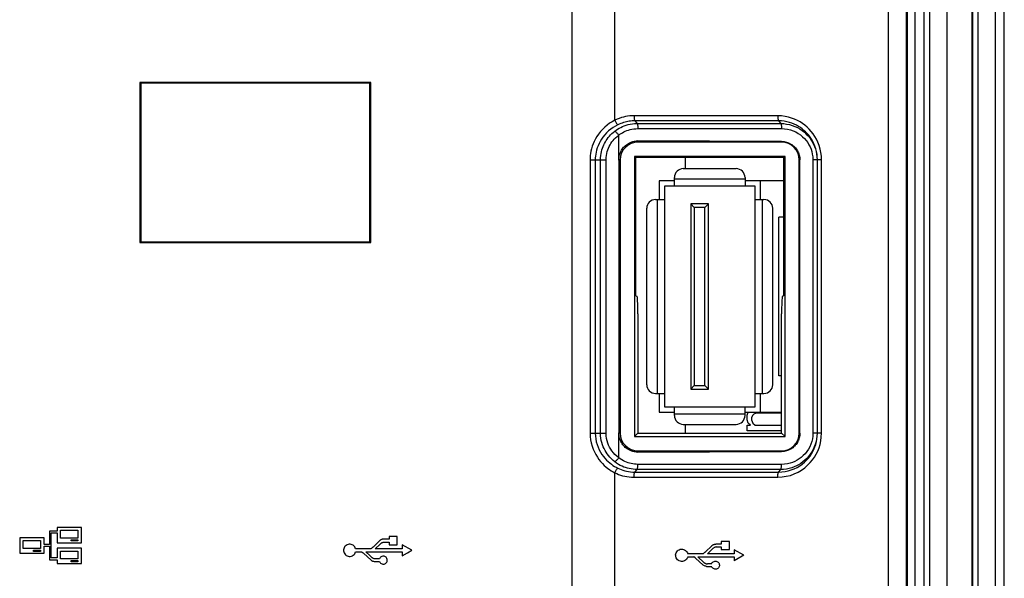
# Model space of a CAD drawing. Extents: x 0 to 841, y 0 to 594.
# Tile 97 of 102: x 673 to 729, y 272 to 304. Entities that reach past the tile are written whole.
import ezdxf

# ---------------------------------------------------------------- set-up
doc = ezdxf.new("R2010")
doc.units = 0
doc.header["$LTSCALE"] = 46.255
doc.header["$MEASUREMENT"] = 0
doc.layers.get('0').update_dxf_attribs({"linetype": 'CONTINUOUS'})
for name, color, linetype in [('07_ALL_FEATURES', 7, 'CONTINUOUS'), ('5_ALL_CURVES', 7, 'CONTINUOUS'), ('7_ALL_FEATURES', 7, 'CONTINUOUS')]:
    doc.layers.add(name, color=color, linetype=linetype)

msp = doc.modelspace()

# ---------------------------------------------------------------- linework, layer by layer
at = {"color": 7, "linetype": 'Continuous'}
for p, q in [((710.73147, 295.19217), (713.73147, 295.19217)), ((710.23147, 294.49217), (709.35647, 294.49217)), ((709.35647, 294.49217), (709.35647, 293.44217)), ((710.23147, 294.19217), (710.23147, 294.69217)), ((714.23147, 294.59217), (710.23147, 294.59217)), ((714.23147, 294.69217), (714.23147, 294.19217)), ((716.43225, 294.49217), (714.23147, 294.49217)), ((715.10647, 293.44217), (715.10647, 294.49217)), ((714.80647, 294.19217), (709.65647, 294.19217)), ((709.65647, 294.19217), (709.65647, 281.69217)), ((714.80647, 281.69217), (714.80647, 294.19217)), ((709.15647, 293.44217), (709.65647, 293.44217)), ((709.25647, 293.44217), (709.25647, 282.44217)), ((712.15647, 293.19217), (711.15647, 293.19217)), ((711.35647, 292.99217), (711.15647, 293.19217)), ((711.15647, 293.19217), (711.15647, 282.69217)), ((711.95647, 292.99217), (712.15647, 293.19217)), ((712.15647, 282.69217), (712.15647, 293.19217)), ((714.80647, 293.44217), (715.30647, 293.44217)), ((715.20647, 293.44217), (715.20647, 282.44217)), ((708.65647, 282.94217), (708.65647, 292.94217)), ((711.95647, 292.99217), (711.35647, 292.99217)), ((711.35647, 292.99217), (711.35647, 282.89217)), ((711.95647, 282.89217), (711.95647, 292.99217)), ((715.80647, 282.94217), (715.80647, 292.94217)), ((716.43225, 292.44217), (716.15647, 292.44217)), ((716.15647, 283.44217), (716.15647, 292.44217)), ((716.30647, 283.44217), (716.15647, 283.44217)), ((711.35647, 282.89217), (711.15647, 282.69217)), ((711.15647, 282.69217), (712.15647, 282.69217)), ((711.35647, 282.89217), (711.95647, 282.89217)), ((711.95647, 282.89217), (712.15647, 282.69217)), ((709.15647, 282.44217), (709.65647, 282.44217)), ((709.35647, 282.44217), (709.35647, 281.39217)), ((714.80647, 282.44217), (715.30647, 282.44217)), ((715.10647, 281.39217), (715.10647, 282.44217)), ((709.65647, 281.69217), (714.80647, 281.69217)), ((710.23147, 281.19217), (710.23147, 281.69217)), ((714.23147, 281.19217), (714.23147, 281.69217)), ((709.35647, 281.39217), (710.23147, 281.39217)), ((710.23147, 281.29217), (714.23147, 281.29217)), ((714.23147, 281.39217), (716.30647, 281.39217)), ((710.73147, 280.69217), (713.73147, 280.69217))]:
    msp.add_line(p, q, dxfattribs=at)
for centre, start, end in [((710.73147, 294.69217), 90, 180), ((713.73147, 294.69217), 0, 90), ((709.15647, 292.94217), 90, 180), ((715.30647, 292.94217), 0, 90), ((709.15647, 282.94217), 180, 270), ((715.30647, 282.94217), 270, 0), ((710.73147, 281.19217), 180, 270), ((713.73147, 281.19217), 270, 0)]:
    msp.add_arc(centre, 0.5, start, end, dxfattribs=at)
at = {"layer": '07_ALL_FEATURES', "color": 7, "linetype": 'Continuous'}
msp.add_line((728.4387, 240.90993), (728.4387, 375.8744), dxfattribs=at)
at = {"layer": '5_ALL_CURVES', "color": 4, "linetype": 'Continuous'}
for p, q in [((724.7067, 247.89193), (724.7067, 368.8924)), ((727.1067, 247.89193), (727.1067, 368.8924)), ((710.83597, 295.81794), (710.83597, 295.19217)), ((714.35391, 281.20467), (714.41774, 281.39217)), ((714.35391, 280.95467), (714.35391, 281.20467)), ((714.41774, 280.76717), (714.35391, 280.95467)), ((714.67306, 281.20467), (714.60923, 281.07967)), ((714.60923, 281.07967), (714.60923, 280.95467)), ((714.60923, 280.95467), (714.67306, 280.76717)), ((714.73689, 281.26717), (714.67306, 281.20467)), ((714.86455, 281.32967), (714.73689, 281.26717)), ((716.30647, 281.32967), (714.86455, 281.32967)), ((710.83597, 280.69217), (710.83597, 280.19217)), ((714.35391, 280.64217), (714.5454, 280.64217)), ((714.35391, 280.32967), (714.35391, 280.64217)), ((714.5454, 280.64217), (714.41774, 280.76717)), ((714.67306, 280.76717), (714.80072, 280.64217)), ((714.80072, 280.64217), (716.30647, 280.64217)), ((716.30647, 280.32967), (714.35391, 280.32967))]:
    msp.add_line(p, q, dxfattribs=at)
at = {"layer": '7_ALL_FEATURES', "color": 7, "linetype": 'Continuous'}
for p, q in [((728.9384, 240.90993), (728.9384, 375.8744)), ((704.43573, 246.03242), (704.43573, 369.44011)), ((706.8475, 297.93652), (706.8475, 369.44423)), ((722.35438, 368.80516), (722.35438, 247.96746)), ((723.36916, 368.80516), (723.36916, 247.97917)), ((723.45647, 247.89186), (723.45647, 368.89247)), ((723.88776, 247.89217), (723.88776, 368.89217)), ((724.38768, 247.89217), (724.38768, 368.89217)), ((724.7067, 247.89193), (724.7067, 368.8924)), ((725.7067, 247.89193), (725.7067, 368.8924)), ((727.1067, 247.89193), (727.1067, 368.8924)), ((727.1364, 368.8924), (727.1364, 247.89193)), ((727.43639, 368.8924), (727.43639, 247.89193)), ((693.00021, 300.08591), (679.91272, 300.08591)), ((679.91272, 300.08591), (679.95647, 300.04217)), ((679.91272, 300.08591), (679.91272, 290.99842)), ((692.95647, 300.04217), (679.95647, 300.04217)), ((679.95647, 300.04217), (679.95647, 291.04217)), ((693.00021, 300.08591), (692.95647, 300.04217)), ((692.95647, 291.04217), (692.95647, 300.04217)), ((693.00021, 290.99842), (693.00021, 300.08591)), ((716.08722, 298.19031), (707.93722, 298.19031)), ((716.13597, 297.90054), (707.98597, 297.90054)), ((707.98597, 297.90054), (708.10772, 297.75175)), ((708.10772, 297.75175), (716.25772, 297.75175)), ((716.13597, 297.90054), (716.25772, 297.75175)), ((708.15647, 297.46197), (716.30647, 297.46197)), ((707.07209, 295.67051), (707.06675, 297.08927)), ((716.30647, 296.73287), (708.15647, 296.76483)), ((708.15647, 296.69217), (708.15647, 296.76483)), ((716.30647, 296.69217), (708.15647, 296.69217)), ((716.30647, 296.69217), (716.30647, 296.73287)), ((705.44416, 295.69217), (706.3529, 295.69217)), ((705.44416, 295.69217), (705.44416, 280.19217)), ((705.73737, 295.69217), (705.73737, 280.19217)), ((706.03926, 280.19217), (706.03926, 295.69217)), ((706.3529, 280.19217), (706.3529, 295.69217)), ((707.15647, 295.69217), (707.07958, 295.69217)), ((707.07958, 295.69217), (707.07958, 280.19217)), ((707.15647, 295.69217), (707.15647, 280.19217)), ((716.50038, 295.88607), (707.96256, 295.88607)), ((707.96256, 295.88607), (708.03069, 295.81794)), ((707.96256, 295.88607), (707.96256, 279.99826)), ((716.43225, 295.81794), (708.03069, 295.81794)), ((708.03069, 287.98406), (708.03069, 295.81794)), ((716.50038, 295.88607), (716.43225, 295.81794)), ((716.43225, 287.98406), (716.43225, 295.81794)), ((716.50038, 279.99826), (716.50038, 295.88607)), ((717.3431, 295.69217), (717.30647, 295.69217)), ((717.30647, 280.19217), (717.30647, 295.69217)), ((717.3431, 280.19217), (717.3431, 295.69217)), ((718.57324, 295.69217), (718.08187, 295.69217)), ((718.08187, 295.69217), (718.08187, 280.19217)), ((718.31585, 295.69217), (718.31585, 280.19217)), ((718.33927, 280.19217), (718.33927, 295.69217)), ((718.57324, 280.19217), (718.57324, 295.69217)), ((679.91272, 290.99842), (679.95647, 291.04217)), ((679.91272, 290.99842), (693.00021, 290.99842)), ((679.95647, 291.04217), (692.95647, 291.04217)), ((693.00021, 290.99842), (692.95647, 291.04217)), ((708.03069, 287.98406), (708.10497, 287.95932)), ((716.43225, 287.98406), (716.35796, 287.95932)), ((708.15647, 286.95947), (708.15647, 280.19217)), ((716.30647, 280.19217), (716.30647, 286.95947)), ((705.44416, 280.19217), (706.3529, 280.19217)), ((707.06675, 278.79506), (707.07209, 280.21382)), ((707.15647, 280.19217), (707.07958, 280.19217)), ((708.15647, 280.19217), (707.96256, 279.99826)), ((707.96256, 279.99826), (716.50038, 279.99826)), ((708.15647, 280.19217), (716.30647, 280.19217)), ((716.50038, 279.99826), (716.30647, 280.19217)), ((717.30647, 280.19217), (717.3431, 280.19217)), ((718.57324, 280.19217), (718.08187, 280.19217)), ((708.15647, 279.19217), (716.30647, 279.19217)), ((708.15647, 279.19217), (708.15647, 279.1195)), ((708.15647, 279.1195), (716.30647, 279.15147)), ((716.30647, 279.19217), (716.30647, 279.15147)), ((707.98597, 277.9838), (708.10772, 278.13259)), ((716.25772, 278.13259), (708.10772, 278.13259)), ((716.30647, 278.42236), (708.15647, 278.42236)), ((716.13597, 277.9838), (716.25772, 278.13259)), ((706.8475, 248.02829), (706.8475, 277.94781)), ((707.93722, 277.69402), (716.08722, 277.69402)), ((707.98597, 277.9838), (716.13597, 277.9838)), ((676.59767, 274.84531), (675.21343, 274.84531)), ((675.21343, 274.84531), (675.21343, 274.63486)), ((676.59767, 273.98059), (676.59767, 274.84531)), ((674.47756, 274.25758), (673.09401, 274.25758)), ((673.09401, 274.25758), (673.09401, 273.39286)), ((674.47756, 273.87556), (674.47756, 274.25758)), ((675.21343, 274.63486), (674.77758, 274.63486)), ((674.77758, 274.63486), (674.77758, 273.87556)), ((674.87758, 274.53486), (675.21343, 274.53486)), ((674.87758, 273.11488), (674.87758, 274.53486)), ((675.21343, 274.53486), (675.21343, 273.98059)), ((675.41187, 274.68477), (676.39992, 274.68477)), ((675.41187, 274.23966), (675.41187, 274.68477)), ((676.39992, 274.23966), (675.41187, 274.23966)), ((676.39992, 274.68477), (676.39992, 274.23966)), ((694.51113, 274.3375), (694.04122, 274.3375)), ((694.04122, 274.3375), (694.04122, 274.18592)), ((694.51113, 273.86828), (694.51113, 274.3375)), ((673.29176, 274.09703), (674.27981, 274.09703)), ((673.29176, 273.65262), (673.29176, 274.09703)), ((674.27981, 273.65262), (673.29176, 273.65262)), ((674.27981, 274.09703), (674.27981, 273.65262)), ((674.77758, 273.87556), (674.47756, 273.87556)), ((674.47756, 273.77556), (674.77758, 273.77556)), ((674.47756, 273.39286), (674.47756, 273.77556)), ((674.77758, 273.77556), (674.77758, 273.01488)), ((675.21343, 273.98059), (676.59767, 273.98059)), ((676.59767, 273.66915), (675.21343, 273.66915)), ((675.21343, 273.66915), (675.21343, 273.11488)), ((676.00443, 274.14113), (676.39992, 274.14113)), ((676.00443, 274.07912), (676.00443, 274.14113)), ((676.39992, 274.07912), (676.00443, 274.07912)), ((676.39992, 274.14113), (676.39992, 274.07912)), ((676.59767, 272.80443), (676.59767, 273.66915)), ((693.01527, 273.63884), (692.1478, 273.63884)), ((693.52722, 274.10186), (693.13723, 273.73323)), ((694.77779, 273.63884), (693.2647, 273.63884)), ((694.04122, 274.18592), (693.74632, 274.18592)), ((693.79731, 274.01986), (694.04122, 274.01986)), ((694.04122, 274.01986), (694.04122, 273.86828)), ((694.04122, 273.86828), (694.51113, 273.86828)), ((695.33107, 273.55064), (694.77779, 273.86415)), ((694.77779, 273.86415), (694.77779, 273.63884)), ((712.36224, 273.82143), (711.97226, 273.4528)), ((712.41392, 273.65606), (712.09973, 273.35841)), ((712.87625, 273.90549), (712.58135, 273.90549)), ((712.63234, 273.73943), (712.87625, 273.73943)), ((713.34616, 274.05707), (712.87625, 274.05707)), ((712.87625, 274.05707), (712.87625, 273.90549)), ((712.87625, 273.73943), (712.87625, 273.58785)), ((713.34616, 273.58785), (713.34616, 274.05707)), ((673.09401, 273.39286), (674.47756, 273.39286)), ((673.885, 273.5534), (674.27981, 273.5534)), ((673.885, 273.49139), (673.885, 273.5534)), ((674.27981, 273.49139), (673.885, 273.49139)), ((674.27981, 273.5534), (674.27981, 273.49139)), ((675.21343, 273.11488), (674.87758, 273.11488)), ((675.41187, 273.50861), (676.39992, 273.50861)), ((675.41187, 273.06351), (675.41187, 273.50861)), ((676.39992, 273.50861), (676.39992, 273.06351)), ((692.14918, 273.46245), (692.49162, 273.46245)), ((692.61289, 273.37219), (693.00287, 273.00356)), ((692.72175, 273.46245), (694.77779, 273.46245)), ((692.94696, 273.24989), (692.72175, 273.46245)), ((693.06006, 273.14343), (692.94696, 273.24989)), ((694.77779, 273.46245), (694.77779, 273.23714)), ((694.77779, 273.23714), (695.08541, 273.41185)), ((695.08541, 273.41185), (695.33107, 273.55064)), ((711.8503, 273.35841), (710.98283, 273.35841)), ((710.9842, 273.18202), (711.32665, 273.18202)), ((711.44791, 273.09176), (711.8379, 272.72313)), ((711.55678, 273.18202), (713.61281, 273.18202)), ((711.55678, 273.18202), (711.89509, 272.863)), ((713.61281, 273.35841), (712.09973, 273.35841)), ((712.87625, 273.58785), (713.34616, 273.58785)), ((714.16609, 273.27021), (713.61281, 273.58371)), ((713.61281, 273.58371), (713.61281, 273.35841)), ((713.61281, 273.18202), (713.61281, 272.95671)), ((674.77758, 273.01488), (675.21343, 273.01488)), ((675.21343, 273.01488), (675.21343, 272.80443)), ((675.21343, 272.80443), (676.59767, 272.80443)), ((676.39992, 273.06351), (675.41187, 273.06351)), ((676.00443, 272.96498), (676.39992, 272.96498)), ((676.00443, 272.90296), (676.00443, 272.96498)), ((676.39992, 272.90296), (676.00443, 272.90296)), ((676.39992, 272.96498), (676.39992, 272.90296)), ((693.22129, 272.92019), (693.49759, 272.92019)), ((693.4969, 273.05937), (693.27848, 273.05937)), ((712.05632, 272.63976), (712.33261, 272.63976)), ((712.33192, 272.77894), (712.11351, 272.77894))]:
    msp.add_line(p, q, dxfattribs=at)
for points in [[(706.8475, 297.93652), (706.69704, 297.85527), (706.55219, 297.76339), (706.41302, 297.66086), (706.27784, 297.54577), (706.14847, 297.42004), (706.03023, 297.28943), (705.92497, 297.15424), (705.83098, 297.01416), (705.74828, 296.874), (705.67756, 296.73463), (705.6182, 296.59517), (705.56821, 296.45779), (705.52756, 296.32282), (705.49631, 296.18992), (705.47254, 296.06028), (705.4556, 295.93431), (705.44614, 295.81161), (705.44416, 295.69217)], [(707.01816, 297.67494), (706.88198, 297.60304), (706.74962, 297.52161), (706.6218, 297.43074), (706.49796, 297.3296), (706.38035, 297.21912), (706.27319, 297.103), (706.17706, 296.98322), (706.09098, 296.86011), (706.01579, 296.73585), (705.95133, 296.61212), (705.8966, 296.48931), (705.85099, 296.36773), (705.814, 296.2481), (705.785, 296.13105), (705.76335, 296.01656), (705.74853, 295.90491), (705.74005, 295.79667), (705.73737, 295.69217)], [(707.93722, 298.19031), (707.81529, 298.18713), (707.69437, 298.17809), (707.57447, 298.1632), (707.45666, 298.143), (707.33986, 298.11696), (707.22086, 298.08344), (707.0986, 298.04193), (706.97415, 297.99296), (706.8475, 297.93652)], [(706.8475, 297.93652), (706.86649, 297.89725), (706.88646, 297.85881), (706.90701, 297.82202), (706.92768, 297.78764), (706.94805, 297.75642), (706.96769, 297.729), (706.98618, 297.70598), (707.00312, 297.68783), (707.01817, 297.67494)], [(706.84756, 297.32051), (706.92482, 297.37753), (707.00668, 297.43215), (707.09314, 297.48397), (707.18369, 297.53234), (707.27872, 297.57711), (707.37965, 297.6184), (707.48687, 297.65564), (707.59984, 297.68791), (707.71868, 297.71452), (707.84323, 297.73462), (707.97305, 297.74732), (708.10772, 297.75175)], [(707.98597, 297.90054), (707.90493, 297.899), (707.82429, 297.89445), (707.74417, 297.88694), (707.66509, 297.87658), (707.58672, 297.8634), (707.50784, 297.84717), (707.42858, 297.82781), (707.34907, 297.80524), (707.26818, 297.77894), (707.1857, 297.74853), (707.10227, 297.71394), (707.01816, 297.67494)], [(707.93722, 298.19031), (707.93791, 298.14683), (707.93998, 298.10427), (707.94338, 298.06352), (707.94804, 298.02546), (707.95386, 297.99087), (707.96071, 297.9605), (707.96846, 297.93498), (707.97694, 297.91485), (707.98597, 297.90054)], [(708.10772, 297.75175), (708.11674, 297.73743), (708.12522, 297.7173), (708.13297, 297.69178), (708.13983, 297.66141), (708.14565, 297.62682), (708.15031, 297.58875), (708.1537, 297.54801), (708.15577, 297.50545), (708.15647, 297.46197)], [(716.08722, 298.19031), (716.08791, 298.14683), (716.08998, 298.10427), (716.09338, 298.06353), (716.09804, 298.02546), (716.10386, 297.99087), (716.11071, 297.9605), (716.11846, 297.93498), (716.12694, 297.91485), (716.13597, 297.90054)], [(718.57324, 295.69217), (718.56308, 295.90167), (718.53767, 296.10526), (718.49701, 296.30294), (718.43914, 296.49693), (718.36601, 296.68501), (718.28352, 296.8605), (718.19265, 297.0206), (718.09241, 297.16811), (717.98566, 297.30479), (717.87367, 297.43042), (717.75515, 297.54521), (717.62915, 297.65158), (717.49609, 297.75049), (717.35553, 297.84097), (717.20522, 297.92263), (717.04468, 297.99666), (716.87438, 298.06187), (716.69356, 298.11423), (716.50197, 298.15243), (716.29985, 298.17779), (716.08722, 298.19031)], [(718.33927, 295.69217), (718.33339, 295.85179), (718.31601, 296.00962), (718.28752, 296.16489), (718.24801, 296.31793), (718.19809, 296.46691), (718.13963, 296.60809), (718.07435, 296.73999), (718.00282, 296.8636), (717.92573, 296.97925), (717.84437, 297.08632), (717.75917, 297.18538), (717.66906, 297.27828), (717.57453, 297.3648), (717.476, 297.44489), (717.37161, 297.52009), (717.26136, 297.59005), (717.14566, 297.65415), (717.0228, 297.71282), (716.89263, 297.76531), (716.75571, 297.81058), (716.61122, 297.84796), (716.4592, 297.8763), (716.30055, 297.89425), (716.13597, 297.90054)], [(716.25772, 297.75175), (716.42743, 297.74472), (716.59376, 297.72404), (716.75567, 297.69042), (716.91188, 297.64476), (717.06194, 297.5878), (717.20614, 297.51985), (717.34455, 297.44103), (717.47556, 297.3524), (717.59718, 297.25586), (717.70869, 297.15286), (717.81038, 297.04405), (717.90217, 296.93048), (717.98341, 296.81418), (718.05506, 296.69511), (718.11889, 296.57072), (718.17436, 296.44184), (718.2212, 296.3087), (718.26016, 296.16716), (718.29013, 296.01602), (718.30918, 295.85743), (718.31585, 295.69217)], [(716.25772, 297.75175), (716.26675, 297.73743), (716.27522, 297.7173), (716.28297, 297.69178), (716.28983, 297.6614), (716.29565, 297.62681), (716.30031, 297.58875), (716.3037, 297.548), (716.30577, 297.50544), (716.30647, 297.46197)], [(706.03926, 295.69217), (706.04299, 295.81397), (706.0536, 295.9315), (706.07037, 296.04443), (706.09252, 296.15207), (706.11942, 296.25468), (706.15076, 296.35334), (706.18607, 296.44781), (706.22493, 296.53811), (706.2676, 296.62564), (706.31381, 296.71014), (706.36341, 296.79161), (706.41726, 296.87159), (706.47537, 296.94979), (706.53774, 297.02597), (706.60579, 297.10153), (706.68023, 297.17645), (706.76078, 297.24964), (706.84756, 297.32051)], [(706.84756, 297.32051), (706.86501, 297.3091), (706.88533, 297.29303), (706.90809, 297.27266), (706.93281, 297.24842), (706.95898, 297.22082), (706.98602, 297.19044), (707.01339, 297.15792), (707.04049, 297.12396), (707.06675, 297.08927)], [(707.06675, 297.08927), (707.13344, 297.13903), (707.2041, 297.18604), (707.27874, 297.23028), (707.35698, 297.27208), (707.43919, 297.31111), (707.52647, 297.34649), (707.61928, 297.37856), (707.71716, 297.40696), (707.81985, 297.4297), (707.92725, 297.44612), (708.03946, 297.45687), (708.15647, 297.46197)], [(716.30647, 297.46197), (716.4796, 297.45192), (716.64608, 297.42802), (716.80592, 297.39027), (716.9598, 297.33779), (717.10702, 297.27145), (717.24556, 297.19393), (717.37589, 297.1042), (717.49752, 297.00329), (717.60695, 296.89694), (717.70234, 296.78688), (717.78552, 296.67138), (717.85849, 296.55102), (717.92205, 296.42729), (717.97541, 296.29869), (718.01811, 296.16127), (718.05001, 296.01372), (718.07127, 295.85735), (718.08187, 295.69217)], [(706.3529, 295.69217), (706.35929, 295.81721), (706.37223, 295.93644), (706.39171, 296.04986), (706.41828, 296.15702), (706.45138, 296.25837), (706.48931, 296.35529), (706.53144, 296.44769), (706.57837, 296.53566), (706.63029, 296.62085), (706.68648, 296.70337), (706.74762, 296.78312), (706.81602, 296.86144), (706.89242, 296.9388), (706.97601, 297.01475), (707.06675, 297.08927)], [(707.07209, 295.67051), (707.07785, 295.75149), (707.08735, 295.82911), (707.10058, 295.90338), (707.11736, 295.97378), (707.13787, 296.04083), (707.16263, 296.10602), (707.19197, 296.17011), (707.22557, 296.23235), (707.2629, 296.29191), (707.30401, 296.34873), (707.34885, 296.40288), (707.39683, 296.45372), (707.44796, 296.50123), (707.50223, 296.54543), (707.559, 296.58585), (707.61825, 296.62246), (707.68, 296.65528), (707.74359, 296.68394), (707.80904, 296.70843), (707.87634, 296.72875), (707.9448, 296.74459), (708.0142, 296.75583), (708.08475, 296.76257), (708.15647, 296.76483)], [(716.30647, 296.73287), (716.37596, 296.73016), (716.44438, 296.72307), (716.51171, 296.7116), (716.57822, 296.69564), (716.64365, 296.6753), (716.70724, 296.6509), (716.76897, 296.6224), (716.82885, 296.58985), (716.88618, 296.55371), (716.94091, 296.51395), (716.99309, 296.47059), (717.0421, 296.42422), (717.08791, 296.37481), (717.13056, 296.32239), (717.16957, 296.26755), (717.20494, 296.21028), (717.23667, 296.1506), (717.2644, 296.08918), (717.28808, 296.026), (717.30775, 295.96108), (717.32311, 295.89516), (717.33408, 295.82849), (717.34074, 295.76083), (717.3431, 295.69217)], [(708.15647, 286.95947), (708.15597, 287.09184), (708.15467, 287.21798), (708.15257, 287.33787), (708.14961, 287.4533), (708.14584, 287.56249), (708.14145, 287.66011), (708.13642, 287.74558), (708.13076, 287.81947), (708.12476, 287.87815), (708.11851, 287.92042), (708.11191, 287.94747), (708.10497, 287.95932)], [(716.35796, 287.95932), (716.35102, 287.94747), (716.34443, 287.92042), (716.33818, 287.87815), (716.33218, 287.81947), (716.32652, 287.74558), (716.32148, 287.66011), (716.3171, 287.56249), (716.31333, 287.4533), (716.31036, 287.33787), (716.30826, 287.21798), (716.30696, 287.09184), (716.30647, 286.95947)], [(705.44416, 280.19217), (705.45302, 280.00176), (705.47465, 279.81652), (705.50904, 279.63643), (705.55742, 279.46028), (705.61853, 279.28929), (705.68865, 279.12714), (705.76821, 278.9743), (705.85673, 278.83029), (705.94914, 278.69742), (706.04475, 278.57696), (706.14421, 278.46763), (706.24451, 278.36792), (706.345, 278.27809), (706.4463, 278.19787), (706.54731, 278.12497), (706.64768, 278.0586), (706.74774, 277.99955), (706.8475, 277.94781)], [(705.73737, 280.19217), (705.74442, 280.0258), (705.76444, 279.86215), (705.79679, 279.70211), (705.84115, 279.54599), (705.89659, 279.39515), (705.96124, 279.2518), (706.03418, 279.11624), (706.11439, 278.98895), (706.19925, 278.87186), (706.28688, 278.76552), (706.37679, 278.66889), (706.46829, 278.58113), (706.56028, 278.50201), (706.65215, 278.43088), (706.74426, 278.36646), (706.83646, 278.30816), (706.92791, 278.25592), (707.01817, 278.20939)], [(706.84756, 278.56382), (706.74667, 278.64693), (706.65316, 278.7342), (706.56703, 278.82492), (706.48861, 278.91779), (706.41728, 279.01271), (706.35179, 279.11105), (706.29237, 279.21227), (706.239, 279.31614), (706.19078, 279.42492), (706.14818, 279.53856), (706.11178, 279.65665), (706.08171, 279.78117), (706.05885, 279.9126), (706.04437, 280.04978), (706.03926, 280.19217)], [(707.06675, 278.79506), (706.95678, 278.8866), (706.85643, 278.98163), (706.76576, 279.08015), (706.68547, 279.18163), (706.61496, 279.28661), (706.55233, 279.39666), (706.49648, 279.51138), (706.44855, 279.63119), (706.41007, 279.75889), (706.38154, 279.89542), (706.36248, 280.03984), (706.3529, 280.19217)], [(708.15647, 279.1195), (708.08454, 279.12174), (708.01369, 279.12855), (707.94392, 279.13992), (707.87497, 279.15596), (707.8071, 279.17657), (707.74112, 279.20141), (707.67703, 279.23052), (707.61483, 279.26387), (707.55526, 279.30097), (707.49836, 279.34186), (707.4441, 279.38651), (707.3931, 279.43433), (707.34543, 279.48532), (707.30102, 279.53948), (707.26039, 279.59617), (707.22355, 279.65542), (707.19049, 279.71719), (707.1616, 279.78078), (707.1372, 279.84542), (707.11698, 279.91189), (707.10041, 279.9818), (707.08732, 280.05569), (707.07788, 280.13303), (707.07209, 280.21382)], [(716.08722, 277.69402), (716.3361, 277.70913), (716.57527, 277.74482), (716.80471, 277.80108), (717.02598, 277.87976), (717.23753, 277.97901), (717.43468, 278.09331), (717.61703, 278.22374), (717.78497, 278.36922), (717.93495, 278.52097), (718.06441, 278.67611), (718.17591, 278.83751), (718.27354, 279.00504), (718.35879, 279.17669), (718.43017, 279.35447), (718.48734, 279.54431), (718.53019, 279.7482), (718.55882, 279.96415), (718.57324, 280.19217)], [(716.13597, 277.9838), (716.32321, 277.99194), (716.50688, 278.01574), (716.68579, 278.05437), (716.85895, 278.10696), (717.02524, 278.17258), (717.18348, 278.25015), (717.33334, 278.33892), (717.4737, 278.43767), (717.60257, 278.54414), (717.71922, 278.65639), (717.82436, 278.77365), (717.91865, 278.89519), (718.00162, 279.0188), (718.07439, 279.14441), (718.13916, 279.2752), (718.19547, 279.41046), (718.24302, 279.54982), (718.28259, 279.69764), (718.31305, 279.85519), (718.33245, 280.02028), (718.33927, 280.19217)], [(718.31585, 280.19217), (718.30933, 280.0288), (718.29009, 279.86808), (718.25868, 279.71094), (718.21585, 279.55882), (718.16214, 279.41193), (718.09742, 279.2694), (718.0214, 279.13101), (717.93495, 278.99876), (717.83988, 278.87501), (717.73733, 278.76055), (717.62794, 278.65538), (717.51316, 278.5602), (717.39508, 278.47576), (717.27363, 278.40115), (717.14685, 278.33488), (717.01582, 278.27759), (716.88065, 278.22936), (716.73721, 278.18939), (716.58435, 278.15876), (716.42424, 278.13935), (716.25772, 278.13259)], [(717.3431, 280.19217), (717.34076, 280.12331), (717.33404, 280.05536), (717.32294, 279.98832), (717.30736, 279.9219), (717.28741, 279.85639), (717.26337, 279.79266), (717.23518, 279.73074), (717.20292, 279.67059), (717.16705, 279.613), (717.12756, 279.55803), (717.08448, 279.50561), (717.03836, 279.45635), (716.98921, 279.41029), (716.93703, 279.36738), (716.88243, 279.32809), (716.82542, 279.29245), (716.76599, 279.26043), (716.70476, 279.23239), (716.64171, 279.20835), (716.57685, 279.18829), (716.51083, 279.17255), (716.44387, 279.16121), (716.37575, 279.15419), (716.30647, 279.15147)], [(718.08187, 280.19217), (718.07304, 280.02752), (718.05097, 279.86822), (718.01565, 279.71425), (717.96666, 279.5651), (717.90443, 279.42129), (717.83023, 279.28437), (717.74269, 279.15326), (717.64319, 279.02904), (717.53711, 278.91655), (717.42577, 278.81775), (717.30784, 278.73068), (717.18472, 278.65429), (717.05808, 278.5881), (716.92624, 278.53259), (716.78553, 278.48822), (716.63471, 278.45513), (716.47503, 278.43318), (716.30647, 278.42236)], [(706.84756, 278.56382), (706.86501, 278.57523), (706.88532, 278.59129), (706.90808, 278.61166), (706.9328, 278.6359), (706.95896, 278.6635), (706.98601, 278.69388), (707.01338, 278.7264), (707.04048, 278.76036), (707.06675, 278.79506)], [(708.15647, 278.42236), (708.05721, 278.42564), (707.96036, 278.43364), (707.86593, 278.44635), (707.77451, 278.46369), (707.6855, 278.48575), (707.59714, 278.51278), (707.50922, 278.54429), (707.42195, 278.58078), (707.33418, 278.62393), (707.24554, 278.67431), (707.15639, 278.73135), (707.06675, 278.79506)], [(706.8475, 277.94781), (706.86649, 277.98708), (706.88647, 278.02553), (706.90701, 278.06232), (706.92769, 278.0967), (706.94806, 278.12792), (706.9677, 278.15533), (706.98618, 278.17836), (707.00313, 278.19651), (707.01817, 278.20939)], [(708.10772, 278.13259), (707.99344, 278.13577), (707.88141, 278.14511), (707.77193, 278.16026), (707.66625, 278.18064), (707.56361, 278.20601), (707.46133, 278.23696), (707.35976, 278.27358), (707.2592, 278.31594), (707.1573, 278.36549), (707.05378, 278.42324), (706.95027, 278.48921), (706.84756, 278.56382)], [(707.01817, 278.20939), (707.11171, 278.16628), (707.2086, 278.12698), (707.30871, 278.09179), (707.41117, 278.06119), (707.5165, 278.03523), (707.62663, 278.01386), (707.7421, 277.99763), (707.86198, 277.98738), (707.98597, 277.9838)], [(708.10772, 278.13259), (708.11675, 278.1469), (708.12522, 278.16703), (708.13297, 278.19256), (708.13983, 278.22293), (708.14565, 278.25752), (708.15031, 278.29559), (708.15371, 278.33633), (708.15577, 278.37889), (708.15647, 278.42236)], [(716.25772, 278.13259), (716.26674, 278.1469), (716.27522, 278.16703), (716.28297, 278.19255), (716.28983, 278.22292), (716.29565, 278.25751), (716.30031, 278.29558), (716.3037, 278.33632), (716.30577, 278.37888), (716.30647, 278.42236)], [(706.8475, 277.94781), (706.95305, 277.89873), (707.06202, 277.85462), (707.17443, 277.81548), (707.28966, 277.78096), (707.40831, 277.75141), (707.53221, 277.72783), (707.66197, 277.71058), (707.79697, 277.69931), (707.93722, 277.69402)], [(707.93722, 277.69402), (707.93791, 277.7375), (707.93998, 277.78006), (707.94338, 277.8208), (707.94804, 277.85887), (707.95386, 277.89346), (707.96071, 277.92383), (707.96846, 277.94935), (707.97694, 277.96948), (707.98597, 277.9838)], [(716.08722, 277.69402), (716.08791, 277.7375), (716.08998, 277.78007), (716.09338, 277.82081), (716.09804, 277.85888), (716.10386, 277.89346), (716.11071, 277.92384), (716.11846, 277.94936), (716.12694, 277.96948), (716.13597, 277.9838)], [(692.1478, 273.63884), (692.12564, 273.69748), (692.09586, 273.74912), (692.05845, 273.79375), (692.01174, 273.83248), (691.9574, 273.8642), (691.90051, 273.88558), (691.84107, 273.89544), (691.77907, 273.89497), (691.71964, 273.8844), (691.66281, 273.86293), (691.60854, 273.83136), (691.56189, 273.7924), (691.5237, 273.7452), (691.49314, 273.6906), (691.47266, 273.63385), (691.46311, 273.57516), (691.46365, 273.51432), (691.47423, 273.45582)], [(693.13723, 273.73323), (693.12449, 273.72254), (693.11154, 273.7119), (693.0984, 273.7013), (693.08506, 273.69074), (693.07152, 273.68023), (693.05777, 273.66979), (693.04382, 273.65941), (693.02965, 273.64909), (693.01527, 273.63884)], [(693.2647, 273.63884), (693.54385, 273.90337), (693.57889, 273.93649)], [(693.74632, 274.18592), (693.71592, 274.18386), (693.68695, 274.1798), (693.65939, 274.17373), (693.63313, 274.16539), (693.6083, 274.15505), (693.58525, 274.14346), (693.56412, 274.13085), (693.54477, 274.11698), (693.52722, 274.10186)], [(693.57889, 273.93649), (693.59685, 273.95272), (693.61656, 273.96727), (693.63801, 273.98017), (693.66144, 273.9915), (693.68662, 274.00116), (693.71287, 274.00886), (693.73995, 274.01449), (693.7681, 274.01816), (693.79731, 274.01986)], [(712.36224, 273.82143), (712.37564, 273.83306), (712.38991, 273.84395), (712.40506, 273.85409), (712.42111, 273.86352), (712.43804, 273.87222), (712.45577, 273.88003), (712.47418, 273.88702), (712.49339, 273.89313), (712.51369, 273.89807), (712.53516, 273.90172), (712.55771, 273.90419), (712.58135, 273.90549)], [(712.63234, 273.73943), (712.58805, 273.73571), (712.54691, 273.72791), (712.50893, 273.71605), (712.4741, 273.70012), (712.44243, 273.68012), (712.41392, 273.65606)], [(691.47423, 273.45582), (691.49567, 273.39944), (691.52714, 273.34541), (691.56611, 273.2989), (691.61343, 273.26079), (691.66825, 273.2302), (691.72545, 273.20974), (691.78501, 273.20024), (691.84695, 273.20086), (691.90618, 273.21177), (691.96271, 273.23414), (692.01655, 273.26679), (692.06261, 273.30629), (692.09923, 273.35149), (692.12809, 273.40354), (692.14918, 273.46245)], [(692.49162, 273.46245), (692.50632, 273.45284), (692.52071, 273.44313), (692.5348, 273.4333), (692.54858, 273.42336), (692.56206, 273.41331), (692.57522, 273.40316), (692.58808, 273.39293), (692.60064, 273.3826), (692.61289, 273.37219)], [(693.27848, 273.05937), (693.24814, 273.06142), (693.21922, 273.06548), (693.19172, 273.07155), (693.16553, 273.07988), (693.14077, 273.09022), (693.1178, 273.10181), (693.09676, 273.11442), (693.07751, 273.1283), (693.06006, 273.14343)], [(693.9263, 273.07944), (693.90616, 273.11789), (693.87844, 273.15167), (693.84395, 273.18105), (693.80662, 273.20257), (693.76661, 273.21524), (693.72377, 273.22005), (693.68156, 273.21657), (693.63934, 273.20322), (693.59775, 273.18159), (693.56217, 273.15596), (693.5344, 273.12776), (693.51264, 273.09556), (693.4969, 273.05937)], [(693.49759, 272.92019), (693.51418, 272.88392), (693.53667, 272.85186), (693.56505, 272.824), (693.60113, 272.79895), (693.64312, 272.77811), (693.6856, 272.7656), (693.72796, 272.76301), (693.77082, 272.76876), (693.81067, 272.78228), (693.84765, 272.80458), (693.88162, 272.83465), (693.90871, 272.86895), (693.92808, 272.90772), (693.94056, 272.95073), (693.94475, 272.99368), (693.93967, 273.03659), (693.9263, 273.07944)], [(710.9842, 273.18202), (710.96564, 273.12669), (710.93895, 273.07698), (710.90413, 273.03288), (710.85968, 272.99284), (710.80711, 272.9584), (710.75091, 272.93425), (710.69052, 272.92186), (710.62651, 272.91974), (710.56513, 272.92814), (710.50678, 272.94812), (710.45106, 272.97861), (710.403, 273.01666), (710.36345, 273.0629), (710.33156, 273.1167), (710.30984, 273.1733), (710.29911, 273.23292), (710.29855, 273.29533), (710.30812, 273.35507)], [(710.30812, 273.35507), (710.3286, 273.41185), (710.35922, 273.46595), (710.3977, 273.51276), (710.44493, 273.55181), (710.50001, 273.58356), (710.55794, 273.60486), (710.61913, 273.61463), (710.68317, 273.61394), (710.74387, 273.60282), (710.80072, 273.57973), (710.85423, 273.54621), (710.89967, 273.50685), (710.93546, 273.4632), (710.96318, 273.41372), (710.98283, 273.35841)], [(711.44791, 273.09176), (711.43569, 273.10215), (711.4232, 273.11242), (711.41043, 273.12259), (711.39745, 273.1326), (711.3842, 273.14251), (711.37051, 273.15239), (711.35633, 273.16228), (711.3417, 273.17216), (711.32665, 273.18202)], [(711.8503, 273.35841), (711.87221, 273.37418), (711.89349, 273.38993), (711.91414, 273.40567), (711.93414, 273.4214), (711.95352, 273.43711), (711.97226, 273.4528)], [(714.16609, 273.27021), (714.07403, 273.21827), (713.61281, 272.95671)], [(693.00287, 273.00356), (693.02088, 272.98738), (693.04063, 272.97286), (693.0621, 272.95998), (693.08552, 272.94865), (693.11067, 272.93897), (693.13689, 272.93125), (693.16396, 272.9256), (693.19209, 272.92191), (693.22129, 272.92019)], [(712.05632, 272.63976), (712.01202, 272.64356), (711.97087, 272.65139), (711.93289, 272.66327), (711.89807, 272.67918), (711.8664, 272.69914), (711.8379, 272.72313)], [(711.89509, 272.863), (711.90841, 272.85135), (711.92261, 272.84046), (711.9377, 272.83031), (711.95369, 272.82087), (711.97056, 272.81218), (711.98824, 272.80437), (712.0066, 272.79738), (712.02576, 272.79127), (712.046, 272.78635), (712.06742, 272.7827), (712.08992, 272.78023), (712.11351, 272.77894)], [(712.33192, 272.77894), (712.34981, 272.81685), (712.37272, 272.85005), (712.40065, 272.87854), (712.43476, 272.90338), (712.47389, 272.9235), (712.51458, 272.93572), (712.55729, 272.93892), (712.60156, 272.93421), (712.64254, 272.92174), (712.67972, 272.90042), (712.7136, 272.87134), (712.74087, 272.83794), (712.76095, 272.79997), (712.77443, 272.75768), (712.77975, 272.71521), (712.77597, 272.67254), (712.76404, 272.6297)], [(712.76404, 272.6297), (712.74523, 272.59093), (712.71889, 272.55642), (712.68566, 272.52598), (712.64875, 272.50329), (712.60752, 272.48943), (712.56261, 272.48333), (712.51912, 272.48545), (712.47749, 272.49715), (712.43729, 272.51709), (712.40232, 272.54167), (712.37385, 272.56972), (712.35062, 272.60241), (712.33261, 272.63976)]]:
    msp.add_lwpolyline(points, dxfattribs=at)
for centre, start, end in [((708.15647, 295.69217), 90, 180), ((716.30647, 295.69217), 0, 90), ((708.15647, 280.19217), 180, 270), ((716.30647, 280.19217), 270, 0)]:
    msp.add_arc(centre, 1, start, end, dxfattribs=at)

doc.saveas('drawing.dxf')
